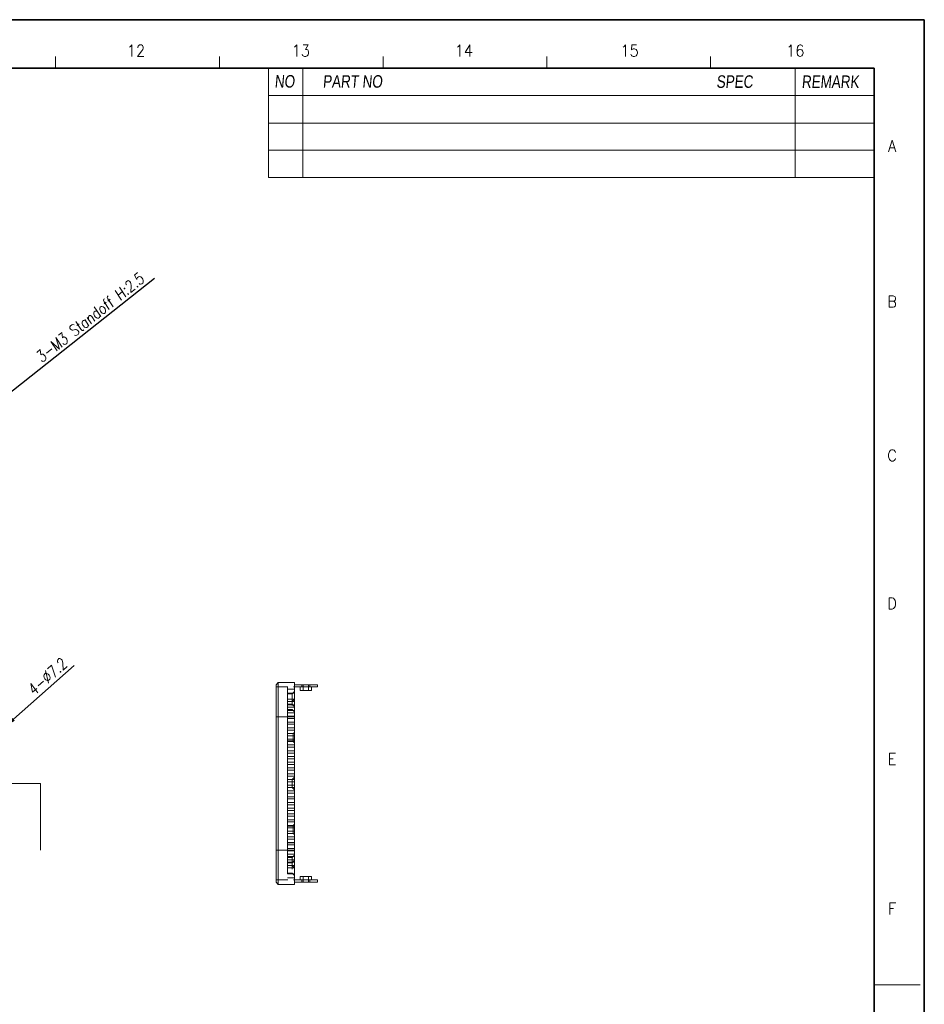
# Model space of a CAD drawing. Header units: millimetres. Extents: x 4497 to 13960, y 12291 to 16372.
# Tile 138 of 217: x 5314 to 5708, y 15933 to 16361. Entities that reach past the tile are written whole.
import ezdxf
from ezdxf.enums import TextEntityAlignment as Align

# ---------------------------------------------------------------- set-up
doc = ezdxf.new("R2010")
doc.units = ezdxf.units.MM
doc.header["$LTSCALE"] = 0.8
doc.header["$PDMODE"] = 3
doc.header["$PDSIZE"] = 0.3125
doc.linetypes.add('CENTER2', pattern=[28.575, 19.05, -3.175, 3.175, -3.175])
doc.linetypes.add('HIDDEN', pattern=[9.525, 6.35, -3.175])
doc.layers.get('0').update_dxf_attribs({"linetype": 'CONTINUOUS', "lineweight": 0})
doc.layers.get('Defpoints').update_dxf_attribs({"linetype": 'CONTINUOUS', "lineweight": 0})
for name, color, linetype, lineweight in [('2', 3, 'CONTINUOUS', 0), ('3', 5, 'HIDDEN', 0), ('4', 1, 'CENTER2', 9)]:
    doc.layers.add(name, color=color, linetype=linetype, lineweight=lineweight)
doc.styles.get("Standard").update_dxf_attribs({"font": 'romans.shx', "width": 0.8, "oblique": 5, "bigfont": 'whgtxt.shx'})
doc.dimstyles.get("Standard").update_dxf_attribs({"dimtxt": 2.5, "dimasz": 2.5, "dimexe": 0.8, "dimexo": 0.8, "dimgap": 0.8, "dimtad": 1, "dimdsep": 46, "dimtxsty": 'Standard', "dimcen": 0, "dimclrd": 3, "dimclre": 3, "dimclrt": 3, "dimazin": 0, "dimtp": 0.001, "dimtm": 0.001, "dimtfac": 1, "dimtmove": 0, "dimatfit": 3, "dimfxl": 0, "dimtolj": 1, "dimarcsym": 0})

# ---------------------------------------------------------------- blocks, each defined once
blk = doc.blocks.new('*D1101')
at = {"layer": '2', "color": 3, "lineweight": -2}
for p, q in [((5372.93, 16248.71), (5287.7, 16181.21)), ((5281.9, 16176.61), (5283.78, 16178.1)), ((5277.98, 16173.51), (5274.06, 16170.4))]:
    blk.add_line(p, q, dxfattribs=at)
at = {"layer": '2', "color": 3}
for points in [[(5287.18, 16181.86), (5288.22, 16180.55), (5283.78, 16178.1)], [(5277.46, 16174.16), (5278.5, 16172.86), (5281.9, 16176.61)]]:
    blk.add_solid(points, dxfattribs=at)
at = {"layer": 'Defpoints', "color": 0}
for p in [(5281.9, 16176.61), (5283.78, 16178.1)]:
    blk.add_point(p, dxfattribs=at)
at = {"layer": '2', "color": 3, "insert": (5344.83, 16231.68), "char_height": 5, "attachment_point": 5, "rotation": 38.3774}
blk.add_mtext('\\A1;3-M3 Standoff H:2.5', dxfattribs=at)
blk = doc.blocks.new('*D1105')
at = {"layer": '2', "color": 3, "lineweight": -2}
for p, q in [((5337.9, 16080.32), (5311.56, 16056.87)), ((5302.45, 16048.76), (5307.83, 16053.55)), ((5298.72, 16045.44), (5294.98, 16042.11))]:
    blk.add_line(p, q, dxfattribs=at)
at = {"layer": '2', "color": 3}
for points in [[(5311.01, 16057.5), (5312.12, 16056.25), (5307.83, 16053.55)], [(5298.16, 16046.06), (5299.27, 16044.81), (5302.45, 16048.76)]]:
    blk.add_solid(points, dxfattribs=at)
at = {"layer": 'Defpoints', "color": 0}
for p in [(5307.83, 16053.55), (5302.45, 16048.76)]:
    blk.add_point(p, dxfattribs=at)
at = {"layer": '2', "color": 3, "insert": (5326.22, 16075.41), "char_height": 5, "attachment_point": 5, "rotation": 41.6724}
blk.add_mtext('\\A1;4-∅7.2', dxfattribs=at)

msp = doc.modelspace()

# ---------------------------------------------------------------- linework, layer by layer
at = {"color": 7, "linetype": 'Continuous'}
for p, q in [((5329.874, 16340.271), (5329.874, 16345.252)), ((5401.095, 16340.271), (5401.095, 16345.252)), ((5472.315, 16340.271), (5472.315, 16345.252)), ((5543.536, 16340.271), (5543.536, 16345.252)), ((5614.756, 16340.271), (5614.756, 16345.252)), ((5614.756, 16340.271), (5614.756, 16345.252)), ((5685.977, 15941.337), (5705.899, 15941.337))]:
    msp.add_line(p, q, dxfattribs=at)
at = {"color": 7, "linetype": 'Continuous', "lineweight": 35}
for p in [(4546.45, 16340.271), (5685.977, 15542.403)]:
    msp.add_line(p, (5685.977, 16340.271), dxfattribs=at)
at = {"color": 7}
for p, q in [((5422.511, 16340.271), (5422.511, 16292.669)), ((5437.452, 16340.271), (5437.452, 16292.669)), ((5651.612, 16340.271), (5651.612, 16292.669)), ((5422.511, 16328.318), (5685.977, 16328.318)), ((5422.511, 16316.365), (5685.977, 16316.365)), ((5422.511, 16304.622), (5685.977, 16304.622)), ((5422.511, 16292.669), (5685.977, 16292.669))]:
    msp.add_line(p, q, dxfattribs=at)
at = {"lineweight": 15}
for p, q in [((5425.742, 16071.93), (5426.742, 16072.93)), ((5425.742, 15985.93), (5425.742, 16071.93)), ((5426.742, 15984.93), (5426.742, 16072.93)), ((5426.742, 16072.93), (5433.742, 16072.93)), ((5433.742, 15984.93), (5433.742, 16072.93)), ((5433.742, 16071.93), (5443.742, 16071.93)), ((5433.742, 16070.93), (5443.742, 16070.93)), ((5436.242, 16069.43), (5436.242, 16070.93)), ((5436.242, 16069.43), (5441.242, 16069.43)), ((5441.242, 16069.43), (5441.242, 16070.93)), ((5443.742, 16071.93), (5443.742, 16070.93)), ((5425.742, 16057.93), (5433.742, 16057.93)), ((5323.339, 15999.93), (5323.339, 16028.93)), ((5425.742, 15999.93), (5433.742, 15999.93)), ((5441.242, 15988.43), (5436.242, 15988.43)), ((5436.242, 15988.43), (5436.242, 15986.93)), ((5441.242, 15988.43), (5441.242, 15986.93)), ((5425.742, 15985.93), (5426.742, 15984.93)), ((5426.742, 15984.93), (5433.742, 15984.93)), ((5433.742, 15986.93), (5443.742, 15986.93)), ((5433.742, 15985.93), (5443.742, 15985.93)), ((5443.742, 15986.93), (5443.742, 15985.93))]:
    msp.add_line(p, q, dxfattribs=at)
at = {"color": 7, "linetype": 'Continuous', "lineweight": 35}
msp.add_lwpolyline([(5707.723, 16361.337), (4519.723, 16361.337), (4519.723, 15521.337), (5707.723, 15521.337)], close=True, dxfattribs=at)
at = {"layer": '3'}
for p, q in [((5425.742, 16070.93), (5433.742, 16070.93)), ((5430.742, 16070.93), (5430.742, 15986.93)), ((5430.742, 16069.93), (5433.742, 16069.93)), ((5436.992, 16070.93), (5436.992, 16071.93)), ((5437.542, 16069.43), (5437.542, 16071.93)), ((5439.942, 16069.43), (5439.942, 16071.93)), ((5440.492, 16070.93), (5440.492, 16071.93)), ((5430.742, 16068.18), (5430.742, 15989.68)), ((5433.742, 16068.18), (5430.742, 16068.18)), ((5430.742, 16067.98), (5432.742, 16067.98)), ((5433.742, 16065.68), (5430.742, 16065.68)), ((5432.742, 16067.98), (5433.742, 16068.98)), ((5432.742, 16067.98), (5432.742, 16061.18)), ((5432.742, 16064.68), (5433.742, 16065.68)), ((5433.742, 16064.68), (5430.742, 16064.68)), ((5430.742, 16063.48), (5432.742, 16063.48)), ((5433.742, 16063.18), (5430.742, 16063.18)), ((5433.742, 16062.18), (5430.742, 16062.18)), ((5430.742, 16061.18), (5432.742, 16061.18)), ((5433.742, 16060.68), (5430.742, 16060.68)), ((5432.742, 16063.48), (5433.742, 16062.48)), ((5432.742, 16061.18), (5433.742, 16060.18)), ((5433.742, 16059.68), (5430.742, 16059.68)), ((5433.742, 16058.18), (5430.742, 16058.18)), ((5433.742, 16057.18), (5430.742, 16057.18)), ((5433.742, 16055.68), (5430.742, 16055.68)), ((5430.742, 16054.755), (5433.742, 16054.755)), ((5433.742, 16054.68), (5430.742, 16054.68)), ((5433.742, 16053.18), (5430.742, 16053.18)), ((5433.742, 16052.18), (5430.742, 16052.18)), ((5433.742, 16050.68), (5430.742, 16050.68)), ((5433.742, 16049.68), (5430.742, 16049.68)), ((5433.742, 16048.18), (5430.742, 16048.18)), ((5433.242, 16050.68), (5433.742, 16051.18)), ((5433.242, 16050.68), (5433.242, 16047.18)), ((5430.742, 16047.555), (5433.742, 16047.555)), ((5433.742, 16047.18), (5430.742, 16047.18)), ((5433.742, 16045.68), (5430.742, 16045.68)), ((5433.742, 16044.68), (5430.742, 16044.68)), ((5433.242, 16047.18), (5433.742, 16046.68)), ((5433.742, 16043.18), (5430.742, 16043.18)), ((5433.742, 16042.18), (5430.742, 16042.18)), ((5433.742, 16040.68), (5430.742, 16040.68)), ((5433.742, 16039.68), (5430.742, 16039.68)), ((5433.742, 16038.18), (5430.742, 16038.18)), ((5433.742, 16037.18), (5430.742, 16037.18)), ((5433.742, 16035.68), (5430.742, 16035.68)), ((5433.742, 16034.68), (5430.742, 16034.68)), ((5433.742, 16033.18), (5430.742, 16033.18)), ((5433.742, 16032.18), (5430.742, 16032.18)), ((5433.742, 16030.68), (5430.742, 16030.68)), ((5432.742, 16030.68), (5433.742, 16031.68)), ((5432.742, 16030.68), (5432.742, 16027.18)), ((5433.742, 16029.68), (5430.742, 16029.68)), ((5433.742, 16028.18), (5430.742, 16028.18)), ((5433.742, 16027.18), (5430.742, 16027.18)), ((5432.742, 16027.18), (5433.742, 16026.18)), ((5433.742, 16025.68), (5430.742, 16025.68)), ((5433.742, 16024.68), (5430.742, 16024.68)), ((5433.742, 16023.18), (5430.742, 16023.18)), ((5433.742, 16022.18), (5430.742, 16022.18)), ((5433.742, 16020.68), (5430.742, 16020.68)), ((5433.742, 16019.68), (5430.742, 16019.68)), ((5433.742, 16018.18), (5430.742, 16018.18)), ((5433.742, 16017.18), (5430.742, 16017.18)), ((5433.742, 16015.68), (5430.742, 16015.68)), ((5433.742, 16014.68), (5430.742, 16014.68)), ((5433.742, 16013.18), (5430.742, 16013.18)), ((5433.742, 16012.18), (5430.742, 16012.18)), ((5433.742, 16010.68), (5430.742, 16010.68)), ((5430.742, 16010.305), (5433.742, 16010.305)), ((5433.742, 16009.68), (5430.742, 16009.68)), ((5433.242, 16010.68), (5433.742, 16011.18)), ((5433.242, 16010.68), (5433.242, 16007.18)), ((5433.742, 16008.18), (5430.742, 16008.18)), ((5433.742, 16007.18), (5430.742, 16007.18)), ((5433.742, 16005.68), (5430.742, 16005.68)), ((5433.242, 16007.18), (5433.742, 16006.68)), ((5433.742, 16004.68), (5430.742, 16004.68)), ((5433.742, 16003.18), (5430.742, 16003.18)), ((5430.742, 16003.105), (5433.742, 16003.105)), ((5433.742, 16002.18), (5430.742, 16002.18)), ((5433.742, 16000.68), (5430.742, 16000.68)), ((5433.742, 15999.68), (5430.742, 15999.68)), ((5433.742, 15998.18), (5430.742, 15998.18)), ((5433.742, 15997.18), (5430.742, 15997.18)), ((5430.742, 15996.68), (5432.742, 15996.68)), ((5432.742, 15996.68), (5433.742, 15997.68)), ((5432.742, 15996.68), (5432.742, 15989.88)), ((5433.742, 15995.68), (5430.742, 15995.68)), ((5433.742, 15994.68), (5430.742, 15994.68)), ((5430.742, 15994.38), (5432.742, 15994.38)), ((5433.742, 15993.18), (5430.742, 15993.18)), ((5433.742, 15992.18), (5430.742, 15992.18)), ((5432.742, 15994.38), (5433.742, 15995.38)), ((5432.742, 15993.18), (5433.742, 15992.18)), ((5430.742, 15989.88), (5432.742, 15989.88)), ((5433.742, 15989.68), (5430.742, 15989.68)), ((5430.742, 15987.93), (5433.742, 15987.93)), ((5432.742, 15989.88), (5433.742, 15988.88)), ((5437.542, 15985.93), (5437.542, 15988.43)), ((5439.942, 15985.93), (5439.942, 15988.43)), ((5425.742, 15986.93), (5433.742, 15986.93)), ((5436.992, 15986.93), (5436.992, 15985.93)), ((5436.992, 15985.93), (5436.992, 15986.93)), ((5440.492, 15986.93), (5440.492, 15985.93)), ((5440.492, 15985.93), (5440.492, 15986.93))]:
    msp.add_line(p, q, dxfattribs=at)
at = {"layer": '4'}
msp.add_line((5323.339, 16028.93), (4817.339, 16028.93), dxfattribs=at)

# ---------------------------------------------------------------- texts
at = {"color": 7, "linetype": 'Continuous', "width": 0.933333}
for s, height, p in [('12', 4.9805, (5364.83, 16347.839)), ('13', 4.9805, (5436.523, 16347.839)), ('14', 4.9805, (5507.488, 16347.839)), ('15', 4.9805, (5579.545, 16347.839)), ('16', 4.9805, (5651.601, 16347.839)), ('A', 4.98, (5693.702, 16306.352)), ('B', 4.98, (5693.702, 16238.662)), ('C', 4.98, (5693.702, 16171.7)), ('D', 4.98, (5693.702, 16107.286)), ('E', 4.98, (5693.702, 16039.596)), ('F', 4.98, (5693.702, 15974.454))]:
    msp.add_text(s, height=height, dxfattribs=at).set_placement(p, align=Align.MIDDLE_CENTER)
at = {"linetype": 'Continuous', "char_height": 5.45419, "attachment_point": 1}
for s, insert in [('{\\fㅁㅌㅈㅂ|b0|i0|c129|p50;NO}', (5425.089, 16337.228)), ('{\\fㅁㅌㅈㅂ|b0|i0|c129|p50;PART NO}', (5446.046, 16337.193)), ('{\\fㅁㅌㅈㅂ|b0|i0|c129|p50;SPEC}', (5617.257, 16337.134)), ('{\\fㅁㅌㅈㅂ|b0|i0|c129|p50;REMARK}', (5654.341, 16337.075))]:
    msp.add_mtext(s, dxfattribs=dict(at, insert=insert))

# ---------------------------------------------------------------- dimensions: what is measured, and where the dimension line sits
at = {"layer": '2'}
for p1, p2, text, picture, middle in [((5281.898, 16176.613), (5283.78, 16178.103), '3-M3 Standoff H:2.5', '*D1101', (5347.373, 16228.466)), ((5302.45, 16048.761), (5307.828, 16053.548), '4-<>', '*D1105', (5328.946, 16072.345))]:
    dim = msp.add_diameter_dim_2p(p1=p1, p2=p2, text=text, dimstyle='Standard', override={"dimscale": 2, "dimazin": 2}, dxfattribs=at)
    dim.commit()
    dim.dimension.update_dxf_attribs({"geometry": picture, "text_midpoint": middle, "dimtype": 163})

doc.saveas('drawing.dxf')
